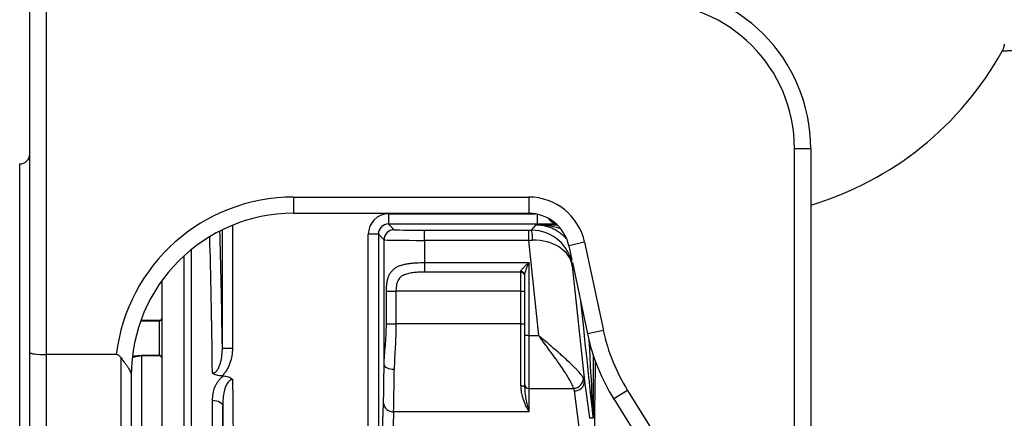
# Model space of a CAD drawing. Header units: millimetres. Extents: x 1936 to 15946, y 2394 to 14725.
# Tile 21 of 24: x 10321 to 12748, y 5230 to 6213. Entities that reach past the tile are written whole.
import ezdxf

# ---------------------------------------------------------------- set-up
doc = ezdxf.new("R2010")
doc.units = ezdxf.units.MM
doc.header["$LTSCALE"] = 5

msp = doc.modelspace()

# ---------------------------------------------------------------- linework, layer by layer
at = {"color": 7, "linetype": 'Continuous', "lineweight": 25}
for p, q in [((10346.1, 5392.6), (10346.1, 6254.9)), ((10386.1, 6254.9), (10386.1, 5387.3)), ((12231.1, 4860.6), (12231.1, 5894.9)), ((12271.1, 5894.9), (12231.1, 5894.9)), ((12271.1, 5894.9), (12271.1, 4860.6)), ((10321.1, 4394.9), (10321.1, 5857.4)), ((10321.1, 2932.4), (10321.1, 5857.4)), ((10346, 5858.7), (10346, 5858.4)), ((10346, 5858), (10346.2, 5858.3)), ((10996.1, 5775.6), (10996.1, 5735.6)), ((10996.1, 5775.6), (11576.1, 5775.6)), ((11576.1, 5775.6), (11576.1, 5735.6)), ((10996.1, 5735.6), (11576.1, 5735.6)), ((11230.4, 5734.3), (11230.4, 5709.3)), ((11230.4, 5709.3), (11244.4, 5695.3)), ((11596.5, 5709.3), (11230.4, 5709.3)), ((11582.8, 5694), (11594.6, 5707.1)), ((11594.6, 5707.1), (11646.3, 5707.1)), ((11205.4, 5684.3), (11180.4, 5684.3)), ((11180.4, 5028.2), (11180.4, 5684.3)), ((11219.4, 5670.3), (11205.4, 5684.3)), ((11205.4, 5684.3), (11205.4, 5028.2)), ((11319.4, 5669), (11319.4, 5694)), ((11319.4, 5694), (11576.2, 5694)), ((11576.2, 5669), (11576.2, 5694)), ((11219.4, 5362.4), (11219.4, 5670.3)), ((11319.4, 5669), (11319.4, 5614.3)), ((11576.2, 5669), (11319.4, 5669)), ((11600.9, 5434.1), (11576.2, 5669)), ((11713.7, 5664.2), (11674.6, 5655.8)), ((11674.6, 5655.8), (11682.1, 5620.5)), ((11713.7, 5664.2), (11759.9, 5447)), ((11319.4, 5614.3), (11576.1, 5614.3)), ((11319.4, 5614.3), (11319.4, 5590.7)), ((11576.1, 5614.3), (11576.1, 5434.1)), ((11683.5, 5614), (11720.7, 5438.7)), ((11556.1, 5590.7), (11319.4, 5590.7)), ((11556.1, 5590.7), (11556.1, 5591.7)), ((11556.1, 5543.6), (11556.1, 5590.7)), ((11566.1, 5434.1), (11566.1, 5582.7)), ((11683.4, 5605.8), (11713.3, 5322)), ((10671.1, 5568.8), (10671.1, 5476.5)), ((11225.1, 5543.6), (11248.6, 5543.6)), ((11225.1, 5462.9), (11225.1, 5543.6)), ((11556.1, 5543.6), (11248.6, 5543.6)), ((11248.6, 5543.6), (11248.6, 5462.9)), ((11556.1, 5543.6), (11566.1, 5543.6)), ((11556.1, 5462.9), (11556.1, 5543.6)), ((10621.1, 5472.2), (10621.1, 5469.5)), ((10621.1, 5472.2), (10669.1, 5472.2)), ((10666.1, 5469.5), (10621.1, 5469.5)), ((10666.1, 5385.6), (10666.1, 5469.5)), ((10671.1, 5476.5), (10671.1, 5475)), ((10671.1, 5475), (10671.1, 5379.9)), ((11225.1, 5462.9), (11248.6, 5462.9)), ((11556.1, 5462.9), (11248.6, 5462.9)), ((11556.1, 5311.2), (11556.1, 5462.9)), ((11556.1, 5462.9), (11566.1, 5462.9)), ((11759.9, 5447), (11720.7, 5438.7)), ((11576.1, 5434.1), (11566.1, 5434.1)), ((11566.1, 5312.8), (11566.1, 5434.1)), ((11576.1, 5434.1), (11576.1, 5304.2)), ((11576.1, 5434.1), (11600.9, 5434.1)), ((10346.1, 3971.7), (10346.1, 5392.6)), ((10820.7, 5403.5), (10845.7, 5403.5)), ((10386.1, 5387.3), (10386.1, 3961.4)), ((10559.1, 5387.3), (10386.1, 5387.3)), ((10571.1, 3961.4), (10571.1, 5379.5)), ((10621.1, 5385.6), (10666.1, 5385.6)), ((10621.1, 5385.6), (10621.1, 5384.1)), ((10621.1, 5384.1), (10621.1, 5113.8)), ((10669.1, 5384.1), (10621.1, 5384.1)), ((10671.1, 5379.5), (10671.1, 5379.4)), ((10671.1, 5379.4), (10671.1, 5119.3)), ((10596.1, 5335.5), (10596.1, 5335.1)), ((10596.1, 5335.1), (10596.1, 4153.1)), ((10818.9, 5334.7), (10823.4, 5334.7)), ((11713.3, 5322), (11725.5, 5231.3)), ((11566.1, 5305.1), (11566.1, 5312.8)), ((11576.1, 5304.2), (11686.7, 5304.2)), ((11576.1, 5304.2), (11576.1, 5246.4)), ((11700.5, 5208.4), (11688.4, 5297.7)), ((11819.6, 5299.1), (11785.7, 5278)), ((11819.6, 5299.1), (12032.2, 4959)), ((10796.5, 4408.8), (10796.5, 5274.7)), ((11212.8, 5101.3), (11217.8, 5268.1)), ((11785.7, 5278), (11998.2, 4937.8)), ((10821.5, 5260.5), (10821.5, 4408.6)), ((11242.8, 5246.4), (11237.8, 5079.6)), ((11576.1, 5246.4), (11242.8, 5246.4)), ((11725.5, 5231.3), (11734.5, 5231.8))]:
    msp.add_line(p, q, dxfattribs=at)
at = {"color": 8, "linetype": 'Continuous', "lineweight": 25}
for p, q in [((11230.4, 5734.3), (11592.2, 5734.3)), ((11596.5, 5733.5), (11596.5, 5709.3)), ((10845.7, 5706.2), (10845.7, 5403.5)), ((10820.7, 5403.5), (10820.7, 5695.1)), ((10743.9, 5646.1), (10743.9, 4408.8)), ((10726.3, 4408.7), (10726.3, 5630.9)), ((11684.9, 5607.4), (11683.4, 5605.8)), ((10621.1, 5474.8), (10621.1, 5472.2)), ((11734.6, 5387.2), (11734.6, 5233.1))]:
    msp.add_line(p, q, dxfattribs=at)
at = {"color": 7, "linetype": 'Continuous', "lineweight": 25, "flags": 128}
for points in [[(11219.4, 5362.4), (11219.9, 5360.3), (11221.4, 5358.2), (11223.7, 5356.3), (11226.8, 5354.6), (11230.6, 5353.2), (11234.9, 5352.2), (11239.5, 5351.5), (11244.4, 5351.3)], [(11556.1, 5311.2), (11558, 5311), (11559.9, 5310.7), (11561.6, 5310.1), (11563.2, 5309.4), (11564.4, 5308.5), (11565.3, 5307.4), (11565.9, 5306.3), (11566.1, 5305.1)], [(10796.5, 5274.7), (10801.3, 5274.4), (10806, 5273.6), (10810.3, 5272.3), (10814, 5270.6), (10817.1, 5268.4), (10819.5, 5266), (10821, 5263.3), (10821.5, 5260.5)]]:
    msp.add_lwpolyline(points, dxfattribs=at)
at = {"color": 7, "linetype": 'Continuous', "lineweight": 25}
for centre, radius, start, end in [((11871.1, 5894.9), 400, 0, 90), ((11871.1, 5894.9), 360, 0, 90), ((12046.1, 6518.6), 795, 286.4405, 331.1858), ((10321.1, 5882.4), 25, 270, 0), ((11576.1, 5634.9), 140.7, 12, 90), ((11576.1, 5634.9), 100.7, 12, 90), ((11244.4, 5670.3), 25, 90.0204, 179.9796), ((11509.4, 5675.1), 75.8, 355.5761, 14.4553), ((11556.5, 5582.2), 9.55, 3.0492, 92.7547), ((11556.4, 5581), 9.73, 1.7358, 91.6365), ((12209.1, 5542.5), 499.3, 192, 212), ((12209.1, 5542.5), 459.3, 192, 212), ((11685.1, 5330.3), 26.1, 273.404, 355.9189), ((11689.2, 5321.8), 24.1, 268.1214, 0.4888), ((11575.5, 5313.5), 9.4, 184.4019, 273.8113), ((11241.5, 5270.1), 23.8, 184.9804, 273.2242)]:
    msp.add_arc(centre, radius, start, end, dxfattribs=at)
at = {"color": 8, "linetype": 'Continuous', "lineweight": 25}
msp.add_arc((11646.5, 5735.2), 25, 208.739, 261.0912, dxfattribs=at)
at = {"color": 7, "linetype": 'Continuous', "lineweight": 25}
for centre, major_axis, ratio, start_param, end_param in [((10996.1, 5335.5), (0, -440.1), 0.999848, 3.141593, 4.594495), ((10996.1, 5335.5), (0, 400.1), 0.999817, 0, 1.570796), ((11230.4, 5684.3), (-35.4, 35.4), 0.999695, 5.497939, 7.068431), ((11230.4, 5684.3), (17.7, -17.7), 0.999087, 2.356347, 3.926839), ((10800.1, 4393.6), (0, 1550), 0.017455, 5.421981, 5.705667), ((11319.4, 5695.3), (75, 0), 0.017455, 3.159046, 4.712389), ((11576.1, 5695.3), (75.4, 0), 0.017359, 4.714214, 4.801755), ((11584, 5595.3), (95.3, -31.2), 0.982527, 0.428036, 1.893838), ((11319.4, 5670.3), (100, 0), 0.013091, 3.159046, 4.712389), ((11576.1, 5670.3), (100.3, 2.6), 0.013082, 4.71342, 4.800961), ((11584, 5595.3), (99.7, 7.6), 0.737925, 0.038335, 1.504138), ((10386.1, 5392.6), (40, 0), 0.131652, 3.141593, 4.712389), ((11215.9, 5462.9), (0, 225), 0.017455, 3.665191, 4.249366), ((11240.9, 5462.9), (0, 250), 0.01571, 3.665191, 4.249366), ((11613.1, 5318.6), (100.4, 0.8), 0.432091, 0.059382, 0.209377), ((11613.1, 5296.9), (75.5, -3.9), 0.571093, 0.107008, 0.257002), ((11732.7, 4992.5), (-7.1, 238.8), 0.003639, 0.000082, 0.090684)]:
    msp.add_ellipse(centre, major_axis=major_axis, ratio=ratio, start_param=start_param, end_param=end_param, dxfattribs=at)
at = {"color": 8, "linetype": 'Continuous', "lineweight": 25}
for centre, major_axis, ratio, start_param, end_param in [((11596.5, 5710.2), (50, 0), 0.017455, 4.712389, 5.923327), ((10775.1, 4393.6), (0, 1525), 0.017741, 5.383175, 5.714109), ((11684.7, 5706.3), (-50, 475.8), 0.001824, 1.974121, 3.067477), ((11709.6, 5708.9), (-25, 475.8), 0.00092, 2.214488, 3.14164), ((11758.2, 4393.6), (0, 1430), 0.017455, 0.817672, 1.342754)]:
    msp.add_ellipse(centre, major_axis=major_axis, ratio=ratio, start_param=start_param, end_param=end_param, dxfattribs=at)
for points, knots in [([(15476.4, 6139.8), (15474.8, 6139.8), (15471.5, 6139.9), (15463.8, 6140), (15454, 6140.2), (15441.7, 6140.4), (15427.1, 6140.6), (15410, 6140.9), (15390.6, 6141.1), (15365, 6141.5), (15331.7, 6141.8), (15288.6, 6142.2), (15240.3, 6142.6), (15186.8, 6142.9), (15138.3, 6143), (15086.8, 6143.2), (15032.2, 6143.2), (14963.1, 6143.1), (14890.8, 6143), (14824.9, 6142.7), (14766.4, 6142.4), (14716.3, 6142.1), (14665, 6141.8), (14612.4, 6141.4), (14558.5, 6141), (14503.3, 6140.6), (14447.4, 6140.2), (14391.4, 6139.9), (14335.6, 6139.5), (14279.9, 6139.2), (14223.9, 6138.9), (14167.3, 6138.7), (14110.1, 6138.6), (14052.5, 6138.6), (13994.9, 6138.6), (13937.8, 6138.7), (13881.3, 6138.8), (13825.5, 6139), (13770.1, 6139.2), (13714.8, 6139.5), (13659.9, 6139.8), (13605.3, 6140), (13551.5, 6140.3), (13491, 6140.5), (13424.4, 6140.8), (13352.7, 6141), (13283.4, 6141.1), (13223.6, 6141), (13172.9, 6140.9), (13130.3, 6140.8), (13089.3, 6140.6), (13049.8, 6140.3), (13012, 6140), (12975.9, 6139.7), (12942, 6139.3), (12910.7, 6138.9), (12882.1, 6138.4), (12856.2, 6138), (12832.6, 6137.6), (12811.3, 6137.1), (12792.5, 6136.7), (12776.4, 6136.3), (12763.2, 6136), (12753.6, 6135.7), (12747.1, 6135.6), (12743.7, 6135.5), (12742.3, 6135.4), (12742.7, 6135.4), (12742.7, 6135.4)], [0, 0, 0, 0, 0.013285, 0.026571, 0.039948, 0.053326, 0.066995, 0.080664, 0.094433, 0.108203, 0.129274, 0.150437, 0.171883, 0.193426, 0.214916, 0.225796, 0.247564, 0.269433, 0.290774, 0.312208, 0.325731, 0.339254, 0.352872, 0.366489, 0.380403, 0.394316, 0.408331, 0.422346, 0.435893, 0.44944, 0.463078, 0.476717, 0.490643, 0.504568, 0.518592, 0.532616, 0.54639, 0.560164, 0.574031, 0.587898, 0.602055, 0.616213, 0.630469, 0.644724, 0.665151, 0.685649, 0.706366, 0.727158, 0.741568, 0.755978, 0.770487, 0.784996, 0.799823, 0.81465, 0.829589, 0.844529, 0.858827, 0.873126, 0.887538, 0.90195, 0.91675, 0.93155, 0.9465, 0.96145, 0.974207, 0.986964, 0.99983, 1, 1, 1, 1]), ([(11594.6, 5707.1), (11594.7, 5707.1), (11598.6, 5707.1), (11612.6, 5706.6), (11632.1, 5704.9), (11647.4, 5700.5), (11653, 5698.8)], [0, 0, 0, 0, 0.002582, 0.2031651, 0.7108305, 1, 1, 1, 1]), ([(10621.1, 5384.1), (10619.5, 5384), (10615.9, 5383.9), (10609.9, 5382.9), (10603.2, 5381.1), (10600.3, 5380.4), (10598.7, 5380)], [0, 0, 0, 0, 0.1369, 0.312308, 0.600073, 1, 1, 1, 1]), ([(10599.1, 5383.7), (10599.3, 5383.7), (10601.2, 5383.8), (10606.5, 5384.6), (10614.1, 5385.4), (10618.9, 5385.5), (10621.1, 5385.6)], [0, 0, 0, 0, 0.04344, 0.474825, 0.759698, 1, 1, 1, 1])]:
    msp.add_open_spline(points, degree=3, knots=knots, dxfattribs=at)
at = {"color": 7, "linetype": 'Continuous', "lineweight": 25}
for points, knots in [([(12748.3, 6152.6), (12748, 6150.6), (12747.3, 6145.9), (12745.2, 6140.1), (12743.2, 6136.6), (12742.6, 6135.5)], [0, 0, 0, 0, 0.334129, 0.783211, 1, 1, 1, 1]), ([(11668.5, 5672.8), (11668.1, 5673.2), (11665.7, 5676.1), (11660, 5681.5), (11651.2, 5688.7), (11639.2, 5696.2), (11624.9, 5702.4), (11609.4, 5706.2), (11599.2, 5707.1), (11594.7, 5707.1), (11594.6, 5707.1)], [0, 0, 0, 0, 0.017208, 0.114953, 0.249988, 0.388662, 0.602128, 0.821402, 0.998552, 1, 1, 1, 1]), ([(11225.1, 5543.6), (11225.1, 5546.9), (11225.2, 5550.2), (11225.6, 5556.6), (11225.9, 5559.8), (11226.8, 5566), (11227.3, 5569), (11228.3, 5573.2), (11228.7, 5574.6), (11229.5, 5577.3), (11230, 5578.6), (11231.4, 5582.4), (11232.5, 5584.8), (11235.1, 5589.2), (11236.5, 5591.2), (11241.2, 5596.9), (11245, 5599.9), (11250.4, 5603.1), (11251.5, 5603.7), (11253.9, 5604.8), (11255, 5605.4), (11258.7, 5606.9), (11261.2, 5607.7), (11265.2, 5608.9), (11266.6, 5609.2), (11269.3, 5609.9), (11270.7, 5610.2), (11275, 5611.1), (11278, 5611.6), (11284, 5612.4), (11287, 5612.8), (11293.3, 5613.4), (11296.5, 5613.6), (11306.2, 5614.1), (11312.7, 5614.3), (11319.4, 5614.3)], [0, 0, 0, 0, 0.0625, 0.0625, 0.125, 0.125, 0.1875, 0.1875, 0.21875, 0.21875, 0.25, 0.25, 0.3125, 0.3125, 0.375, 0.375, 0.5, 0.5, 0.53125, 0.53125, 0.5625, 0.5625, 0.625, 0.625, 0.65625, 0.65625, 0.6875, 0.6875, 0.75, 0.75, 0.8125, 0.8125, 0.875, 0.875, 1, 1, 1, 1]), ([(11556.1, 5591.7), (11556.1, 5592.4), (11556.3, 5593.1), (11557, 5594.3), (11557.3, 5594.8), (11557.9, 5595.6), (11558.2, 5596.1), (11560, 5598.4), (11561.8, 5600.3), (11564.6, 5603.3), (11565.6, 5604.2), (11567.6, 5606.2), (11568.7, 5607.2), (11570.8, 5609.3), (11571.8, 5610.3), (11573.9, 5612.3), (11575, 5613.3), (11576.1, 5614.3)], [0, 0, 0, 0, 0.125, 0.125, 0.1875, 0.1875, 0.25, 0.25, 0.5, 0.5, 0.625, 0.625, 0.75, 0.75, 0.875, 0.875, 1, 1, 1, 1]), ([(11566.1, 5582.7), (11566.1, 5583.7), (11566.2, 5584.9), (11566.7, 5587.3), (11567.1, 5588.5), (11568.2, 5592.4), (11569, 5595.1), (11570.9, 5600.5), (11571.9, 5603.3), (11573.5, 5607.4), (11574, 5608.8), (11575, 5611.5), (11575.6, 5612.9), (11576.1, 5614.3)], [0, 0, 0, 0, 0.125, 0.125, 0.25, 0.25, 0.5, 0.5, 0.75, 0.75, 0.875, 0.875, 1, 1, 1, 1]), ([(11319.4, 5590.7), (11314.9, 5590.7), (11310.5, 5590.6), (11301.8, 5590.3), (11297.5, 5590), (11291.1, 5589.3), (11289, 5589), (11284.8, 5588.4), (11282.7, 5588), (11278.6, 5587.1), (11276.7, 5586.6), (11272.8, 5585.4), (11271, 5584.8), (11265.6, 5582.4), (11262.4, 5580.4), (11258.3, 5576.6), (11257, 5575.2), (11254.8, 5572.1), (11253.9, 5570.4), (11252.7, 5567.7), (11252.3, 5566.8), (11251.6, 5564.9), (11251.3, 5563.9), (11250.4, 5561), (11250, 5558.9), (11249.3, 5554.7), (11249, 5552.5), (11248.7, 5548.1), (11248.6, 5545.8), (11248.6, 5543.6)], [0, 0, 0, 0, 0.125, 0.125, 0.25, 0.25, 0.3125, 0.3125, 0.375, 0.375, 0.4375, 0.4375, 0.5, 0.5, 0.625, 0.625, 0.6875, 0.6875, 0.75, 0.75, 0.78125, 0.78125, 0.8125, 0.8125, 0.875, 0.875, 0.9375, 0.9375, 1, 1, 1, 1]), ([(10669.1, 5472.2), (10668.6, 5471.8), (10668.1, 5471.4), (10667.1, 5470.4), (10666.6, 5470), (10666.1, 5469.5)], [0, 0, 0, 0, 0.5, 0.5, 1, 1, 1, 1]), ([(10669.1, 5472.2), (10669.4, 5472.5), (10669.7, 5472.8), (10670.2, 5473.5), (10670.4, 5473.8), (10670.9, 5474.9), (10671.1, 5475.7), (10671.1, 5476.5)], [0, 0, 0, 0, 0.25, 0.25, 0.5, 0.5, 1, 1, 1, 1]), ([(11219.4, 5362.4), (11219.5, 5369.9), (11219.9, 5377.6), (11221.1, 5393.5), (11221.8, 5401.7), (11222.9, 5414.4), (11223.2, 5418.8), (11223.8, 5427.5), (11224.1, 5431.8), (11224.8, 5445), (11225.1, 5453.9), (11225.1, 5462.9)], [0, 0, 0, 0, 0.25, 0.25, 0.5, 0.5, 0.625, 0.625, 0.75, 0.75, 1, 1, 1, 1]), ([(11248.6, 5462.9), (11248.6, 5453.2), (11248.5, 5443.6), (11247.8, 5424.5), (11247.3, 5415.1), (11246.5, 5401), (11246.3, 5396.4), (11245.7, 5387.1), (11245.5, 5382.5), (11244.8, 5368.9), (11244.4, 5360), (11244.4, 5351.3)], [0, 0, 0, 0, 0.25, 0.25, 0.5, 0.5, 0.625, 0.625, 0.75, 0.75, 1, 1, 1, 1]), ([(11711.2, 5328.4), (11710.5, 5329.9), (11709.5, 5331.4), (11707.9, 5333.9), (11707.3, 5334.7), (11706.1, 5336.4), (11705.4, 5337.3), (11701.9, 5341.8), (11698.5, 5345.6), (11692.9, 5351.7), (11690.8, 5353.8), (11686.6, 5358), (11684.4, 5360.2), (11677.7, 5366.7), (11672.9, 5371.2), (11665.4, 5378.1), (11662.8, 5380.4), (11657.6, 5385.1), (11654.9, 5387.5), (11646.8, 5394.7), (11641.2, 5399.5), (11630, 5409.2), (11624.2, 5414.2), (11615.5, 5421.6), (11612.6, 5424.1), (11608.2, 5427.8), (11606.8, 5429.1), (11604.6, 5431), (11603.9, 5431.6), (11602.4, 5432.8), (11601.7, 5433.5), (11600.9, 5434.1)], [0, 0, 0, 0, 0.0625, 0.0625, 0.09375, 0.09375, 0.125, 0.125, 0.25, 0.25, 0.3125, 0.3125, 0.375, 0.375, 0.5, 0.5, 0.5625, 0.5625, 0.625, 0.625, 0.75, 0.75, 0.875, 0.875, 0.9375, 0.9375, 0.96875, 0.96875, 0.984375, 0.984375, 1, 1, 1, 1]), ([(11686.7, 5304.2), (11685.4, 5307.9), (11683.6, 5312), (11679.1, 5320.9), (11676.5, 5325.6), (11671.9, 5333.1), (11670.4, 5335.7), (11667.1, 5341), (11665.3, 5343.6), (11660.1, 5351.7), (11656.3, 5357.2), (11650.5, 5365.6), (11648.5, 5368.5), (11644.4, 5374.3), (11642.4, 5377.2), (11636.1, 5386), (11631.8, 5391.9), (11623.2, 5403.8), (11618.8, 5409.8), (11612.1, 5418.9), (11609.9, 5421.9), (11606.5, 5426.5), (11605.4, 5428), (11603.7, 5430.3), (11603.2, 5431), (11602.1, 5432.5), (11601.5, 5433.3), (11600.9, 5434.1)], [0, 0, 0, 0, 0.125, 0.125, 0.25, 0.25, 0.3125, 0.3125, 0.375, 0.375, 0.5, 0.5, 0.5625, 0.5625, 0.625, 0.625, 0.75, 0.75, 0.875, 0.875, 0.9375, 0.9375, 0.96875, 0.96875, 0.984375, 0.984375, 1, 1, 1, 1]), ([(10796.3, 5341.5), (10797.1, 5341.5), (10797.9, 5341.6), (10799.4, 5342), (10800.1, 5342.2), (10802.2, 5343.2), (10803.5, 5344.1), (10805.7, 5346.2), (10806.7, 5347.3), (10808.5, 5349.7), (10809.3, 5351), (10811.5, 5354.9), (10812.7, 5357.5), (10814.8, 5363.1), (10815.7, 5365.9), (10818, 5374.4), (10819, 5380.1), (10820.4, 5391.7), (10820.7, 5397.6), (10820.7, 5403.5)], [0, 0, 0, 0, 0.03125, 0.03125, 0.0625, 0.0625, 0.125, 0.125, 0.1875, 0.1875, 0.25, 0.25, 0.375, 0.375, 0.5, 0.5, 0.75, 0.75, 1, 1, 1, 1]), ([(10845.7, 5403.5), (10845.7, 5397.1), (10845.1, 5390.8), (10843.1, 5378.4), (10841.6, 5372.3), (10838.4, 5363.3), (10837.2, 5360.3), (10834.5, 5354.6), (10833, 5351.8), (10829.6, 5346.4), (10827.7, 5343.8), (10823.6, 5339), (10821.4, 5336.7), (10818.9, 5334.7)], [0, 0, 0, 0, 0.25, 0.25, 0.5, 0.5, 0.625, 0.625, 0.75, 0.75, 0.875, 0.875, 1, 1, 1, 1]), ([(10571.1, 5379.5), (10570.4, 5380.5), (10569.6, 5381.5), (10568, 5383.3), (10567.1, 5384.2), (10565.1, 5385.6), (10564, 5386.2), (10561.7, 5387.1), (10560.4, 5387.3), (10559.1, 5387.3)], [0, 0, 0, 0, 0.25, 0.25, 0.5, 0.5, 0.75, 0.75, 1, 1, 1, 1]), ([(10571.1, 5379.5), (10574.2, 5375.1), (10577.3, 5370.9), (10581.7, 5364.9), (10583.1, 5363), (10585.9, 5359.1), (10587.2, 5357.2), (10590.7, 5351.7), (10592.6, 5348.3), (10594.6, 5343.1), (10595.2, 5341.4), (10595.7, 5338.8), (10595.8, 5338), (10596, 5336.7), (10596, 5336.3), (10596.1, 5335.7), (10596.1, 5335.5), (10596.1, 5335.2), (10596.1, 5335.1), (10596.1, 5335), (10596.1, 5335), (10596.1, 5335), (10596.1, 5335), (10596.1, 5335), (10596.1, 5335.1), (10596.1, 5335.1)], [0, 0, 0, 0, 0.25, 0.25, 0.375, 0.375, 0.5, 0.5, 0.75, 0.75, 0.875, 0.875, 0.9375, 0.9375, 0.96875, 0.96875, 0.984375, 0.984375, 0.992187, 0.992187, 0.996094, 0.996094, 0.998047, 0.998047, 1, 1, 1, 1]), ([(10669.1, 5384.1), (10668.6, 5384.5), (10668.1, 5384.8), (10667.1, 5385.3), (10666.6, 5385.5), (10666.1, 5385.6)], [0, 0, 0, 0, 0.5, 0.5, 1, 1, 1, 1]), ([(10671.1, 5379.4), (10671.1, 5380.2), (10670.9, 5381), (10670.4, 5382.2), (10670.2, 5382.6), (10669.7, 5383.4), (10669.4, 5383.7), (10669.1, 5384.1)], [0, 0, 0, 0, 0.5, 0.5, 0.75, 0.75, 1, 1, 1, 1]), ([(10818.9, 5334.7), (10816.8, 5334.7), (10814.7, 5334.8), (10810.7, 5335.3), (10808.7, 5335.8), (10804.8, 5336.9), (10802.9, 5337.6), (10800.3, 5338.9), (10799.4, 5339.4), (10798.2, 5340.2), (10797.8, 5340.4), (10797.1, 5341), (10796.7, 5341.3), (10796.3, 5341.5)], [0, 0, 0, 0, 0.25, 0.25, 0.5, 0.5, 0.75, 0.75, 0.875, 0.875, 0.9375, 0.9375, 1, 1, 1, 1]), ([(10796.5, 5274.7), (10796.5, 5280.3), (10797, 5285.8), (10798.8, 5296.6), (10800.2, 5301.9), (10802.8, 5308.4), (10803.3, 5309.7), (10804.5, 5312.3), (10805.2, 5313.6), (10807.2, 5317.4), (10808.7, 5319.8), (10812.1, 5324.5), (10814.1, 5326.7), (10818.4, 5331), (10820.8, 5332.9), (10823.4, 5334.7)], [0, 0, 0, 0, 0.25, 0.25, 0.5, 0.5, 0.5625, 0.5625, 0.625, 0.625, 0.75, 0.75, 0.875, 0.875, 1, 1, 1, 1]), ([(10845.8, 5326), (10845, 5326), (10844.2, 5325.9), (10842.6, 5325.5), (10841.8, 5325.2), (10839.6, 5324.2), (10838.3, 5323.2), (10835.9, 5321), (10834.9, 5319.7), (10833.1, 5317.2), (10832.3, 5315.8), (10830, 5311.7), (10828.8, 5308.9), (10826.8, 5303), (10825.9, 5300), (10823.8, 5291.1), (10822.9, 5285), (10821.7, 5272.9), (10821.5, 5266.7), (10821.5, 5260.5)], [0, 0, 0, 0, 0.03125, 0.03125, 0.0625, 0.0625, 0.125, 0.125, 0.1875, 0.1875, 0.25, 0.25, 0.375, 0.375, 0.5, 0.5, 0.75, 0.75, 1, 1, 1, 1]), ([(10823.4, 5334.7), (10825.5, 5334.7), (10827.6, 5334.5), (10831.6, 5333.8), (10833.6, 5333.3), (10837.4, 5331.9), (10839.3, 5331), (10841.9, 5329.3), (10842.7, 5328.7), (10843.9, 5327.7), (10844.3, 5327.4), (10845.1, 5326.7), (10845.5, 5326.4), (10845.8, 5326)], [0, 0, 0, 0, 0.25, 0.25, 0.5, 0.5, 0.75, 0.75, 0.875, 0.875, 0.9375, 0.9375, 1, 1, 1, 1]), ([(11556.1, 5311.2), (11556.1, 5307.8), (11556.3, 5304.5), (11557, 5298.1), (11557.5, 5295), (11559.4, 5285.9), (11561, 5280.1), (11564.8, 5269.4), (11567, 5264.3), (11570.3, 5257.2), (11571.4, 5255), (11573.2, 5251.7), (11573.7, 5250.6), (11574.9, 5248.5), (11575.5, 5247.4), (11576.1, 5246.4)], [0, 0, 0, 0, 0.125, 0.125, 0.25, 0.25, 0.5, 0.5, 0.75, 0.75, 0.875, 0.875, 0.9375, 0.9375, 1, 1, 1, 1]), ([(11566.1, 5305.1), (11566.1, 5299.5), (11566.5, 5294), (11567.8, 5283.5), (11568.6, 5278.5), (11570.5, 5268.7), (11571.5, 5264), (11573.8, 5255), (11574.9, 5250.6), (11576.1, 5246.4)], [0, 0, 0, 0, 0.25, 0.25, 0.5, 0.5, 0.75, 0.75, 1, 1, 1, 1]), ([(10822.2, 5189.1), (10822.1, 5205.8), (10821.9, 5222.5), (10821.7, 5239.1), (10821.7, 5246.3), (10821.6, 5253.4), (10821.5, 5260.5)], [0, 0, 0, 0, 0.01, 0.01, 0.01, 0.01427843, 0.01427843, 0.01427843, 0.01427843]), ([(11734.5, 5231.8), (11734.6, 5231.8), (11734.6, 5231.9), (11734.6, 5232.2), (11734.6, 5232.3), (11734.6, 5232.7), (11734.6, 5232.9), (11734.6, 5233.1)], [0, 0, 0, 0, 0.5, 0.5, 0.75, 0.75, 1, 1, 1, 1])]:
    msp.add_open_spline(points, degree=3, knots=knots, dxfattribs=at)
msp.add_open_spline([(10845.8, 5326), (10846.3, 5280.5), (10846.8, 5234.9), (10847.2, 5189.4)], degree=3, dxfattribs=at)

doc.saveas('drawing.dxf')
